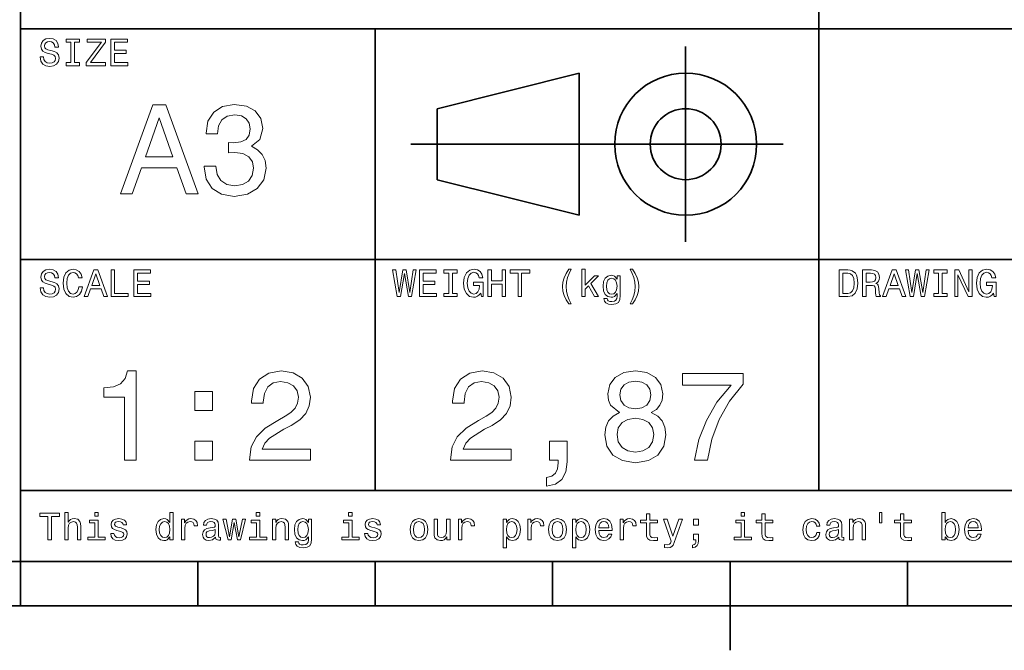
# Model space of a CAD drawing. Extents: x -249 to 1342, y -192 to 297.
# Tile 10 of 59: x 220 to 275, y 5 to 41. Entities that reach past the tile are written whole.
import ezdxf

# ---------------------------------------------------------------- set-up
doc = ezdxf.new("R2010")
doc.units = 0

msp = doc.modelspace()

# ---------------------------------------------------------------- linework, layer by layer
at = {"color": 7, "lineweight": 35}
for p, q in [((220, 10), (220, 70)), ((265, 14), (265, 70)), ((220, 40), (385, 40)), ((240, 14), (240, 40)), ((242, 33.5), (263, 33.5)), ((220, 27), (385, 27)), ((220, 14), (385, 14)), ((10, 10), (410, 10)), ((220, 10), (410, 10)), ((110, 7.5), (310, 7.5))]:
    msp.add_line(p, q, dxfattribs=at)
at = {"color": 7, "lineweight": 35, "ltscale": 0.275}
msp.add_line((257.5, 28), (257.5, 39), dxfattribs=at)
at = {"color": 7, "lineweight": 35, "ltscale": 0.206155}
for p, q in [((243.5, 35.5), (251.5, 37.5)), ((251.5, 29.5), (243.5, 31.5))]:
    msp.add_line(p, q, dxfattribs=at)
at = {"color": 7, "lineweight": 35, "ltscale": 0.2}
msp.add_line((251.5, 37.5), (251.5, 29.5), dxfattribs=at)
at = {"color": 7, "lineweight": 35, "ltscale": 0.1}
msp.add_line((243.5, 31.5), (243.5, 35.5), dxfattribs=at)
at = {"color": 7, "lineweight": 35, "ltscale": 0.0625}
for p, q in [((220, 10), (220, 7.5)), ((230, 10), (230, 7.5)), ((240, 10), (240, 7.5)), ((250, 10), (250, 7.5)), ((270, 10), (270, 7.5))]:
    msp.add_line(p, q, dxfattribs=at)
at = {"color": 7, "lineweight": 35, "ltscale": 0.125}
msp.add_line((260, 10), (260, 5), dxfattribs=at)
at = {"color": 7, "lineweight": 13}
for points in [[(221.309082, 38.413544), (221.112396, 38.413544), (221.155624, 38.184437), (221.263687, 38.01585), (221.430115, 37.914265), (221.654892, 37.877522), (221.877518, 37.912102), (222.043945, 38.007202), (222.149857, 38.156338), (222.188766, 38.353024), (222.156342, 38.530258), (222.065567, 38.64481), (221.918594, 38.720459), (221.721909, 38.776657), (221.553314, 38.817722), (221.443085, 38.865273), (221.380402, 38.934437), (221.360947, 39.042507), (221.380402, 39.139767), (221.4366, 39.213257), (221.523056, 39.262966), (221.641937, 39.280258), (221.76297, 39.258644), (221.858063, 39.200287), (221.920746, 39.103024), (221.951004, 38.97118), (222.14769, 38.97118), (222.14769, 38.975502), (222.113113, 39.178673), (222.01152, 39.329971), (221.851578, 39.425072), (221.635452, 39.457493), (221.440918, 39.425072), (221.289627, 39.334293), (221.192368, 39.193802), (221.157776, 39.012245), (221.185883, 38.850143), (221.268005, 38.739914), (221.39769, 38.666424), (221.574921, 38.610229), (221.75, 38.560516), (221.881851, 38.512966), (221.961823, 38.443802), (221.989914, 38.331409), (221.963974, 38.216858), (221.896973, 38.130402), (221.795395, 38.076366), (221.663544, 38.059078), (221.516571, 38.082851), (221.404175, 38.152016), (221.332855, 38.264408)], [(222.85231, 38.100143), (222.575653, 38.100143), (222.575653, 37.918587), (223.327805, 37.918587), (223.327805, 38.100143), (223.051147, 38.100143), (223.051147, 39.23703), (223.327805, 39.23703), (223.327805, 39.418587), (222.575653, 39.418587), (222.575653, 39.23703), (222.85231, 39.23703)], [(223.714691, 37.918587), (224.791061, 37.918587), (224.791061, 38.100143), (223.952454, 38.100143), (224.791061, 39.247837), (224.791061, 39.418587), (223.773056, 39.418587), (223.773056, 39.23703), (224.566284, 39.23703), (223.714691, 38.091496)], [(225.100143, 37.918587), (226.051147, 37.918587), (226.051147, 38.100143), (225.298996, 38.100143), (225.298996, 38.608067), (225.969025, 38.608067), (225.969025, 38.787464), (225.298996, 38.787464), (225.298996, 39.23703), (226.033859, 39.23703), (226.033859, 39.418587), (225.100143, 39.418587)], [(225.64122, 30.700289), (226.304031, 30.700289), (226.829971, 32.170029), (228.825653, 32.170029), (229.351593, 30.700289), (230.028824, 30.700289), (228.198853, 35.707493), (227.463974, 35.707493)], [(230.353027, 32.270893), (230.353027, 32.220463), (230.468307, 31.528818), (230.806915, 31.010088), (231.340057, 30.678675), (232.046112, 30.556196), (232.795395, 30.678675), (233.357346, 30.995678), (233.717575, 31.5), (233.84726, 32.148415), (233.789627, 32.573486), (233.631134, 32.919308), (233.371765, 33.185879), (233.02594, 33.380405), (233.494232, 33.769455), (233.659943, 34.38905), (233.55188, 34.951008), (233.242081, 35.37608), (232.737762, 35.642651), (232.046112, 35.736313), (231.39769, 35.621037), (230.900574, 35.304035), (230.57637, 34.799713), (230.468307, 34.129684), (230.468307, 34.07925), (231.109512, 34.07925), (231.167145, 34.540348), (231.354462, 34.871758), (231.657059, 35.073486), (232.082138, 35.145535), (232.456772, 35.087898), (232.730545, 34.9366), (232.896255, 34.691643), (232.96109, 34.360229), (232.896255, 34.007206), (232.723343, 33.769455), (232.420746, 33.625362), (232.010086, 33.582134), (231.729111, 33.589336), (231.729111, 33.020172), (232.082138, 33.034584), (232.536026, 32.969742), (232.874649, 32.796829), (233.07637, 32.51585), (233.148422, 32.148415), (233.069168, 31.730549), (232.860229, 31.42075), (232.528824, 31.226225), (232.08934, 31.161385), (231.635452, 31.233431), (231.304031, 31.449568), (231.095108, 31.795389), (231.015854, 32.270893)], [(227.060516, 32.782421), (227.831421, 34.987034), (228.60231, 32.782421)], [(221.309082, 25.413544), (221.112396, 25.413544), (221.155624, 25.184437), (221.263687, 25.015848), (221.430115, 24.914265), (221.654892, 24.87752), (221.877518, 24.912102), (222.043945, 25.007204), (222.149857, 25.15634), (222.188766, 25.353025), (222.156342, 25.530258), (222.065567, 25.644812), (221.918594, 25.720461), (221.721909, 25.776655), (221.553314, 25.817722), (221.443085, 25.865273), (221.380402, 25.934437), (221.360947, 26.042505), (221.380402, 26.139769), (221.4366, 26.213255), (221.523056, 26.262968), (221.641937, 26.280258), (221.76297, 26.258644), (221.858063, 26.200287), (221.920746, 26.103025), (221.951004, 25.97118), (222.14769, 25.97118), (222.14769, 25.975504), (222.113113, 26.178673), (222.01152, 26.329969), (221.851578, 26.425072), (221.635452, 26.457491), (221.440918, 26.425072), (221.289627, 26.334293), (221.192368, 26.193804), (221.157776, 26.012247), (221.185883, 25.850143), (221.268005, 25.739912), (221.39769, 25.666426), (221.574921, 25.610229), (221.75, 25.560518), (221.881851, 25.512968), (221.961823, 25.443804), (221.989914, 25.331411), (221.963974, 25.216858), (221.896973, 25.130402), (221.795395, 25.076368), (221.663544, 25.059076), (221.516571, 25.082851), (221.404175, 25.152016), (221.332855, 25.264408)], [(223.30188, 25.476223), (223.258652, 25.294668), (223.187317, 25.164984), (223.087891, 25.085012), (222.971176, 25.059076), (222.830688, 25.097982), (222.720459, 25.214697), (222.646973, 25.404898), (222.623199, 25.668587), (222.646973, 25.930115), (222.718292, 26.122477), (222.828537, 26.239193), (222.971176, 26.280258), (223.074921, 26.258644), (223.163544, 26.198126), (223.232712, 26.100864), (223.280258, 25.966858), (223.485596, 25.966858), (223.420746, 26.17219), (223.308365, 26.327808), (223.154892, 26.425072), (222.971176, 26.459654), (222.742081, 26.405619), (222.567001, 26.254322), (222.454605, 26.005762), (222.41571, 25.668587), (222.454605, 25.331411), (222.567001, 25.082851), (222.742081, 24.929394), (222.971176, 24.87752), (223.172195, 24.918587), (223.33429, 25.03314), (223.448853, 25.22118), (223.509369, 25.476223)], [(223.595825, 24.918587), (223.794662, 24.918587), (223.952454, 25.359509), (224.551147, 25.359509), (224.708939, 24.918587), (224.912109, 24.918587), (224.363113, 26.420748), (224.142654, 26.420748)], [(224.021606, 25.543226), (224.252884, 26.204609), (224.484146, 25.543226)], [(225.11528, 24.918587), (226.079254, 24.918587), (226.079254, 25.100143), (225.314117, 25.100143), (225.314117, 26.418587), (225.11528, 26.418587)], [(226.401291, 24.918587), (227.35231, 24.918587), (227.35231, 25.100143), (226.600143, 25.100143), (226.600143, 25.608068), (227.270172, 25.608068), (227.270172, 25.787462), (226.600143, 25.787462), (226.600143, 26.23703), (227.335022, 26.23703), (227.335022, 26.418587), (226.401291, 26.418587)], [(241.242081, 24.918587), (241.432281, 24.918587), (241.648422, 26.21974), (241.871033, 24.918587), (242.052597, 24.918587), (242.316284, 26.420748), (242.143372, 26.420748), (241.957489, 25.14337), (241.743515, 26.420748), (241.555481, 26.420748), (241.345825, 25.14337), (241.159943, 26.420748), (240.982712, 26.420748)], [(242.497833, 24.918587), (243.448853, 24.918587), (243.448853, 25.100143), (242.696686, 25.100143), (242.696686, 25.608068), (243.366714, 25.608068), (243.366714, 25.787462), (242.696686, 25.787462), (242.696686, 26.23703), (243.431549, 26.23703), (243.431549, 26.418587), (242.497833, 26.418587)], [(244.153458, 25.100143), (243.876801, 25.100143), (243.876801, 24.918587), (244.628967, 24.918587), (244.628967, 25.100143), (244.35231, 25.100143), (244.35231, 26.23703), (244.628967, 26.23703), (244.628967, 26.418587), (243.876801, 26.418587), (243.876801, 26.23703), (244.153458, 26.23703)], [(245.94957, 25.119595), (245.986313, 24.918587), (246.094376, 24.918587), (246.094376, 25.729105), (245.547546, 25.729105), (245.547546, 25.545387), (245.88472, 25.545387), (245.88472, 25.532419), (245.858795, 25.333572), (245.789627, 25.186598), (245.683716, 25.093658), (245.55188, 25.0634), (245.404907, 25.102304), (245.290344, 25.219019), (245.216858, 25.411383), (245.190918, 25.675072), (245.214691, 25.936598), (245.288177, 26.128962), (245.404907, 26.245676), (245.562683, 26.286743), (245.670746, 26.265129), (245.759369, 26.204609), (245.824203, 26.103025), (245.860947, 25.966858), (246.074921, 25.966858), (246.018738, 26.174351), (245.912827, 26.329969), (245.763687, 26.425072), (245.575653, 26.459654), (245.329254, 26.405619), (245.143372, 26.247837), (245.02449, 25.999279), (244.983429, 25.668587), (245.02449, 25.335733), (245.143372, 25.087175), (245.318451, 24.929394), (245.53891, 24.87752), (245.662109, 24.894812), (245.772339, 24.93804), (245.867432, 25.013687)], [(246.353745, 24.918587), (246.554749, 24.918587), (246.554749, 25.623198), (247.155624, 25.623198), (247.155624, 24.918587), (247.354462, 24.918587), (247.354462, 26.418587), (247.155624, 26.418587), (247.155624, 25.806915), (246.554749, 25.806915), (246.554749, 26.418587), (246.353745, 26.418587)], [(248.056915, 24.918587), (248.255768, 24.918587), (248.255768, 26.23703), (248.709656, 26.23703), (248.709656, 26.418587), (247.600861, 26.418587), (247.600861, 26.23703), (248.056915, 26.23703)], [(250.916428, 24.50144), (251.052597, 24.50144), (250.929398, 24.730547), (250.842941, 24.970459), (250.78891, 25.223341), (250.771606, 25.478386), (250.78891, 25.733429), (250.842941, 25.984148), (250.929398, 26.226223), (251.052597, 26.45533), (250.916428, 26.45533), (250.758652, 26.217579), (250.648422, 25.981987), (250.583572, 25.73559), (250.564117, 25.478386), (250.583572, 25.219019), (250.648422, 24.974783), (250.758652, 24.739191)], [(251.638336, 24.918587), (251.828537, 24.918587), (251.828537, 25.327087), (252.027374, 25.519451), (252.368881, 24.918587), (252.582855, 24.918587), (252.157059, 25.651297), (252.593658, 26.07925), (252.353745, 26.07925), (251.828537, 25.556194), (251.828537, 26.470461), (251.638336, 26.470461)], [(253.817001, 24.970459), (253.817001, 26.07925), (253.635452, 26.07925), (253.635452, 25.891209), (253.486313, 26.061958), (253.395538, 26.105186), (253.293945, 26.120316), (253.110229, 26.077087), (252.967575, 25.956051), (252.874634, 25.761526), (252.842224, 25.499998), (252.874634, 25.236311), (252.967575, 25.041786), (253.110229, 24.918587), (253.293945, 24.87752), (253.39769, 24.892651), (253.484146, 24.931555), (253.635452, 25.095819), (253.635452, 24.931555), (253.618164, 24.801872), (253.570602, 24.708933), (253.479828, 24.654898), (253.343658, 24.635445), (253.224792, 24.648415), (253.140488, 24.680834), (253.090775, 24.73703), (253.075653, 24.812679), (252.891937, 24.812679), (252.891937, 24.804033), (252.920029, 24.665705), (253.006485, 24.561958), (253.144806, 24.494955), (253.332855, 24.47118), (253.557632, 24.503601), (253.706772, 24.594379), (253.791061, 24.752161)], [(254.506485, 24.50144), (254.662109, 24.739191), (254.772339, 24.974783), (254.837173, 25.219019), (254.858795, 25.478386), (254.837173, 25.73559), (254.772339, 25.981987), (254.662109, 26.217579), (254.506485, 26.45533), (254.370316, 26.45533), (254.491364, 26.226223), (254.577805, 25.984148), (254.629684, 25.733429), (254.649139, 25.478386), (254.629684, 25.223341), (254.577805, 24.970459), (254.489197, 24.730547), (254.370316, 24.50144)], [(266.648407, 26.418587), (266.149139, 26.418587), (266.149139, 24.918587), (266.648407, 24.918587), (266.884003, 24.966137), (267.059082, 25.11095), (267.167145, 25.34654), (267.206055, 25.668587), (267.171478, 25.997116), (267.128235, 26.126801), (267.067719, 26.230547), (266.892639, 26.371037), (266.778107, 26.405619)], [(266.63327, 26.239193), (266.797546, 26.206772), (266.909943, 26.107347), (266.976959, 25.930115), (266.998566, 25.668587), (266.974792, 25.415705), (266.907776, 25.238472), (266.793213, 25.132565), (266.63327, 25.097982), (266.350159, 25.097982), (266.350159, 26.239193)], [(267.469727, 24.918587), (267.670746, 24.918587), (267.670746, 25.551872), (267.876068, 25.551872), (268.027374, 25.545387), (268.122467, 25.515129), (268.174347, 25.443804), (268.195953, 25.31628), (268.206787, 25.121758), (268.219727, 24.994236), (268.245667, 24.918587), (268.472626, 24.918587), (268.472626, 24.959654), (268.422913, 25.020172), (268.405609, 25.132565), (268.390503, 25.37464), (268.35376, 25.554033), (268.304047, 25.610229), (268.226227, 25.651297), (268.312683, 25.70533), (268.373199, 25.780979), (268.412109, 25.87608), (268.425079, 25.990633), (268.394806, 26.17219), (268.30835, 26.308357), (268.16571, 26.39049), (267.971191, 26.418587), (267.469727, 26.418587)], [(267.914978, 26.234869), (268.046844, 26.221901), (268.139771, 26.180834), (268.19812, 26.105186), (268.21759, 25.986311), (268.195953, 25.86095), (268.137604, 25.785301), (268.038177, 25.746397), (267.902008, 25.73559), (267.670746, 25.73559), (267.670746, 26.234869)], [(268.595825, 24.918587), (268.794678, 24.918587), (268.952454, 25.359509), (269.551147, 25.359509), (269.708923, 24.918587), (269.912109, 24.918587), (269.363098, 26.420748), (269.142639, 26.420748)], [(269.021606, 25.543226), (269.252869, 26.204609), (269.484161, 25.543226)], [(270.145538, 24.918587), (270.335724, 24.918587), (270.55188, 26.21974), (270.774506, 24.918587), (270.956055, 24.918587), (271.219727, 26.420748), (271.046844, 26.420748), (270.860962, 25.14337), (270.646973, 26.420748), (270.458923, 26.420748), (270.249268, 25.14337), (270.063416, 26.420748), (269.886169, 26.420748)], [(271.755768, 25.100143), (271.479095, 25.100143), (271.479095, 24.918587), (272.231262, 24.918587), (272.231262, 25.100143), (271.95462, 25.100143), (271.95462, 26.23703), (272.231262, 26.23703), (272.231262, 26.418587), (271.479095, 26.418587), (271.479095, 26.23703), (271.755768, 26.23703)], [(272.663544, 24.918587), (272.842926, 24.918587), (272.842926, 26.148415), (273.417877, 24.918587), (273.649139, 24.918587), (273.649139, 26.418587), (273.46759, 26.418587), (273.46759, 25.188759), (272.899139, 26.418587), (272.663544, 26.418587)], [(274.853027, 25.119595), (274.889771, 24.918587), (274.997833, 24.918587), (274.997833, 25.729105), (274.451019, 25.729105), (274.451019, 25.545387), (274.788177, 25.545387), (274.788177, 25.532419), (274.762238, 25.333572), (274.693085, 25.186598), (274.587189, 25.093658), (274.455322, 25.0634), (274.30835, 25.102304), (274.193817, 25.219019), (274.120331, 25.411383), (274.094391, 25.675072), (274.118164, 25.936598), (274.19165, 26.128962), (274.30835, 26.245676), (274.466125, 26.286743), (274.574219, 26.265129), (274.662811, 26.204609), (274.727661, 26.103025), (274.764404, 25.966858), (274.978394, 25.966858), (274.92218, 26.174351), (274.816284, 26.329969), (274.667145, 26.425072), (274.479095, 26.459654), (274.232697, 26.405619), (274.046844, 26.247837), (273.927948, 25.999279), (273.886902, 25.668587), (273.927948, 25.335733), (274.046844, 25.087175), (274.221893, 24.929394), (274.442352, 24.87752), (274.565552, 24.894812), (274.675781, 24.93804), (274.770905, 25.013687)], [(253.03891, 25.499998), (253.058365, 25.692362), (253.116714, 25.835012), (253.207489, 25.919308), (253.328537, 25.949566), (253.456055, 25.919308), (253.551147, 25.835012), (253.609512, 25.692362), (253.631119, 25.499998), (253.609512, 25.303312), (253.551147, 25.162823), (253.456055, 25.076368), (253.328537, 25.048269), (253.207489, 25.076368), (253.116714, 25.162823), (253.058365, 25.305475)], [(225.870316, 15.700288), (226.52594, 15.700288), (226.52594, 20.736311), (226.036026, 20.736311), (225.906342, 20.296829), (225.646973, 20.00144), (225.250717, 19.828529), (224.703171, 19.770893), (224.703171, 19.259365), (225.870316, 19.259365)], [(232.916428, 15.700288), (236.353027, 15.700288), (236.353027, 16.319885), (233.636887, 16.319885), (233.788177, 16.658501), (234.047546, 16.939482), (234.84726, 17.451008), (235.272339, 17.667147), (235.747833, 17.976944), (236.086456, 18.337175), (236.280975, 18.762247), (236.353027, 19.244957), (236.230545, 19.850143), (235.891937, 20.325647), (235.373199, 20.628242), (234.703171, 20.736311), (234.01152, 20.613832), (233.485596, 20.275215), (233.146973, 19.734871), (233.031693, 19.021614), (233.031693, 18.92075), (233.687317, 18.92075), (233.687317, 18.978386), (233.752167, 19.4683), (233.946686, 19.828529), (234.256485, 20.059078), (234.667145, 20.138329), (235.085007, 20.066282), (235.394806, 19.886166), (235.596542, 19.605186), (235.668579, 19.252161), (235.618149, 18.92075), (235.481262, 18.639769), (235.250717, 18.394812), (234.933716, 18.178675), (234.508636, 17.948126), (233.802597, 17.50144), (233.305481, 17.025936), (233.010086, 16.449568), (232.916428, 15.721902)], [(244.236313, 15.700288), (247.672913, 15.700288), (247.672913, 16.319885), (244.956772, 16.319885), (245.108078, 16.658501), (245.367447, 16.939482), (246.167145, 17.451008), (246.592224, 17.667147), (247.067734, 17.976944), (247.406342, 18.337175), (247.600876, 18.762247), (247.672913, 19.244957), (247.55043, 19.850143), (247.211823, 20.325647), (246.693085, 20.628242), (246.023056, 20.736311), (245.331421, 20.613832), (244.805481, 20.275215), (244.466858, 19.734871), (244.351593, 19.021614), (244.351593, 18.92075), (245.007202, 18.92075), (245.007202, 18.978386), (245.072052, 19.4683), (245.266571, 19.828529), (245.57637, 20.059078), (245.98703, 20.138329), (246.404907, 20.066282), (246.714706, 19.886166), (246.916428, 19.605186), (246.98848, 19.252161), (246.938049, 18.92075), (246.801163, 18.639769), (246.570602, 18.394812), (246.253601, 18.178675), (245.828537, 17.948126), (245.122482, 17.50144), (244.625366, 17.025936), (244.329971, 16.449568), (244.236313, 15.721902)], [(253.775223, 18.394812), (253.407791, 18.193083), (253.155624, 17.912104), (252.997116, 17.559078), (252.946686, 17.134005), (253.061966, 16.492794), (253.393372, 15.995677), (253.933716, 15.678674), (254.668594, 15.556195), (255.396255, 15.678674), (255.9366, 15.995677), (256.268005, 16.492794), (256.390503, 17.134005), (256.332855, 17.559078), (256.181549, 17.912104), (255.922195, 18.193083), (255.561966, 18.394812), (255.850143, 18.567722), (256.05188, 18.805475), (256.174347, 19.09366), (256.21759, 19.446686), (256.102295, 19.958214), (255.799713, 20.368876), (255.309799, 20.635447), (254.668594, 20.736311), (254.020172, 20.635447), (253.530258, 20.368876), (253.220459, 19.958214), (253.112396, 19.446686), (253.148422, 19.09366), (253.270905, 18.805475)], [(258.004333, 15.700288), (258.731995, 15.700288), (258.969757, 16.88905), (259.387604, 17.998558), (259.978394, 19.028818), (260.749298, 19.994236), (260.749298, 20.592218), (257.319885, 20.592218), (257.319885, 19.9366), (260.057648, 19.9366), (259.265137, 18.963976), (258.667145, 17.948126), (258.249298, 16.867435)], [(253.796829, 19.38905), (253.854477, 19.706051), (254.027374, 19.951008), (254.301163, 20.102304), (254.668594, 20.159943), (255.028824, 20.102304), (255.302597, 19.951008), (255.47551, 19.706051), (255.540344, 19.38905), (255.47551, 19.06484), (255.302597, 18.812679), (255.028824, 18.646973), (254.668594, 18.596542), (254.301163, 18.654179), (254.027374, 18.812679), (253.854477, 19.06484)], [(229.840057, 18.495676), (230.83429, 18.495676), (230.83429, 19.569164), (229.840057, 19.569164)], [(253.638336, 17.148415), (253.703171, 17.530258), (253.912109, 17.818443), (254.236313, 18.005764), (254.668594, 18.070604), (255.093658, 18.005764), (255.417877, 17.818443), (255.626801, 17.530258), (255.698853, 17.148415), (255.626801, 16.737751), (255.417877, 16.427954), (255.093658, 16.226225), (254.668594, 16.161383), (254.236313, 16.226225), (253.912109, 16.427954), (253.703171, 16.737751)], [(229.840057, 15.700288), (230.83429, 15.700288), (230.83429, 16.773775), (229.840057, 16.773775)], [(249.834305, 15.700288), (250.317001, 15.700288), (250.317001, 15.5634), (250.280991, 15.217579), (250.16571, 14.972622), (249.963989, 14.81412), (249.661392, 14.73487), (249.661392, 14.244956), (250.158508, 14.36023), (250.52594, 14.626801), (250.749283, 15.051873), (250.828537, 15.621037), (250.828537, 16.780979), (249.834305, 16.780979)], [(222.504318, 11.214337), (222.694519, 11.214337), (222.694519, 11.884366), (222.713974, 12.037825), (222.776657, 12.150216), (222.873917, 12.21938), (223.003601, 12.245317), (223.107346, 12.223703), (223.172195, 12.165346), (223.204605, 12.068084), (223.215424, 11.938401), (223.215424, 11.214337), (223.405624, 11.214337), (223.405624, 11.977305), (223.396973, 12.130764), (223.358063, 12.258286), (223.230545, 12.375), (223.031708, 12.416066), (222.92363, 12.400937), (222.830688, 12.359871), (222.752884, 12.295029), (222.694519, 12.206412), (222.694519, 12.766211), (222.504318, 12.766211)], [(224.393372, 12.766211), (224.192368, 12.766211), (224.192368, 12.550073), (224.393372, 12.550073)], [(228.422195, 11.393732), (228.422195, 11.214337), (228.612396, 11.214337), (228.612396, 12.766211), (228.424347, 12.766211), (228.424347, 12.197767), (228.279541, 12.362032), (228.190918, 12.400937), (228.08934, 12.416066), (227.905624, 12.372839), (227.76297, 12.251801), (227.670029, 12.057277), (227.637604, 11.79575), (227.670029, 11.534222), (227.76297, 11.337536), (227.905624, 11.214337), (228.08934, 11.173271), (228.190918, 11.188401), (228.281708, 11.227305)], [(233.501434, 12.766211), (233.30043, 12.766211), (233.30043, 12.550073), (233.501434, 12.550073)], [(238.706055, 12.766211), (238.505051, 12.766211), (238.505051, 12.550073), (238.706055, 12.550073)], [(260.825653, 12.766211), (260.624634, 12.766211), (260.624634, 12.550073), (260.825653, 12.550073)], [(268.420746, 12.768372), (268.420746, 12.180475), (268.565552, 12.180475), (268.565552, 12.768372)], [(272.127502, 11.393732), (272.268005, 11.227305), (272.460358, 11.173271), (272.641907, 11.214337), (272.786743, 11.337536), (272.877502, 11.534222), (272.912079, 11.79575), (272.877502, 12.057277), (272.784576, 12.251801), (272.641907, 12.372839), (272.460358, 12.416066), (272.270142, 12.359871), (272.192352, 12.290707), (272.127502, 12.197767), (272.127502, 12.766211), (271.937317, 12.766211), (271.937317, 11.214337), (272.127502, 11.214337)], [(221.551147, 11.214337), (221.75, 11.214337), (221.75, 12.532782), (222.203888, 12.532782), (222.203888, 12.714337), (221.095108, 12.714337), (221.095108, 12.532782), (221.551147, 12.532782)], [(224.386887, 11.37428), (224.386887, 12.336096), (223.898422, 12.336096), (223.898422, 12.173991), (224.196686, 12.173991), (224.196686, 11.37428), (223.807632, 11.37428), (223.807632, 11.214337), (224.780258, 11.214337), (224.780258, 11.37428)], [(225.675079, 11.89085), (225.491348, 11.934078), (225.355194, 11.983789), (225.309799, 12.085375), (225.322769, 12.1567), (225.368149, 12.208573), (225.44165, 12.240994), (225.547546, 12.253963), (225.649139, 12.240994), (225.729111, 12.202089), (225.780975, 12.143732), (225.802597, 12.065923), (225.98848, 12.065923), (225.98848, 12.070245), (225.956055, 12.210735), (225.867432, 12.320966), (225.729111, 12.39013), (225.547546, 12.416066), (225.363831, 12.39013), (225.229828, 12.318804), (225.145538, 12.212896), (225.119598, 12.078891), (225.139053, 11.949207), (225.19957, 11.85843), (225.298996, 11.793588), (225.443802, 11.748199), (225.655624, 11.696326), (225.785309, 11.642291), (225.819885, 11.599064), (225.832855, 11.534222), (225.8134, 11.454251), (225.761536, 11.393732), (225.677231, 11.354827), (225.564835, 11.341859), (225.445969, 11.354827), (225.359512, 11.400216), (225.301147, 11.473703), (225.277374, 11.575289), (225.093658, 11.575289), (225.123917, 11.402378), (225.21254, 11.277018), (225.353027, 11.201369), (225.547546, 11.173271), (225.750717, 11.201369), (225.899857, 11.277018), (225.990631, 11.398055), (226.023056, 11.555836), (225.999283, 11.692003), (225.932281, 11.784943), (225.822052, 11.845461)], [(228.121765, 12.245317), (228.247116, 12.215057), (228.342224, 12.130764), (228.398422, 11.990274), (228.420029, 11.79575), (228.398422, 11.599064), (228.342224, 11.458573), (228.247116, 11.372118), (228.121765, 11.34402), (228.002884, 11.372118), (227.912109, 11.458573), (227.851593, 11.601225), (227.832138, 11.79575), (227.851593, 11.988112), (227.912109, 12.128603), (228.002884, 12.215057)], [(229.081406, 11.214337), (229.271606, 11.214337), (229.271606, 11.877882), (229.291061, 12.037825), (229.349426, 12.152378), (229.444519, 12.221542), (229.572052, 12.245317), (229.667145, 12.230187), (229.73848, 12.18696), (229.781708, 12.113473), (229.796829, 12.01405), (229.989197, 12.01405), (229.963257, 12.189121), (229.891937, 12.314482), (229.773056, 12.39013), (229.610947, 12.416066), (229.500717, 12.398775), (229.405624, 12.355548), (229.32132, 12.282061), (229.254318, 12.182637), (229.254318, 12.375), (229.081406, 12.375)], [(231.000717, 11.365634), (231.000717, 11.35915), (231.011536, 11.285663), (231.043945, 11.233789), (231.180115, 11.192723), (231.286026, 11.210014), (231.286026, 11.356989), (231.240631, 11.350505), (231.180115, 11.378602), (231.169312, 11.465057), (231.169312, 12.065923), (231.143372, 12.21938), (231.067719, 12.32745), (230.935883, 12.392291), (230.75, 12.416066), (230.568451, 12.39013), (230.434433, 12.316643), (230.350143, 12.202089), (230.322052, 12.050793), (230.322052, 12.037825), (230.492798, 12.037825), (230.507919, 12.128603), (230.555481, 12.193444), (230.633286, 12.232349), (230.743515, 12.247478), (230.849426, 12.236671), (230.925079, 12.204251), (230.970459, 12.148055), (230.985596, 12.070245), (230.976944, 11.979467), (230.942368, 11.934078), (230.855911, 11.912464), (230.693802, 11.895173), (230.507919, 11.856268), (230.376083, 11.787104), (230.298279, 11.679035), (230.27449, 11.519093), (230.296112, 11.376441), (230.363113, 11.270534), (230.471176, 11.20353), (230.620316, 11.179755), (230.82132, 11.225144)], [(231.886887, 11.214337), (232.059799, 12.199928), (232.232712, 11.214337), (232.414261, 11.214337), (232.69957, 12.375), (232.515854, 12.375), (232.323486, 11.389409), (232.15274, 12.375), (231.964691, 12.375), (231.793945, 11.389409), (231.601593, 12.375), (231.420029, 12.375), (231.705338, 11.214337)], [(233.494965, 11.37428), (233.494965, 12.336096), (233.006485, 12.336096), (233.006485, 12.173991), (233.304749, 12.173991), (233.304749, 11.37428), (232.91571, 11.37428), (232.91571, 11.214337), (233.888336, 11.214337), (233.888336, 11.37428)], [(234.214691, 11.214337), (234.404907, 11.214337), (234.404907, 11.884366), (234.424347, 12.037825), (234.48703, 12.150216), (234.58429, 12.21938), (234.713974, 12.245317), (234.817719, 12.223703), (234.882568, 12.165346), (234.914993, 12.068084), (234.925797, 11.938401), (234.925797, 11.214337), (235.115997, 11.214337), (235.115997, 11.977305), (235.107346, 12.130764), (235.068451, 12.258286), (234.940918, 12.375), (234.742081, 12.416066), (234.631851, 12.400937), (234.53891, 12.359871), (234.458939, 12.290707), (234.396255, 12.197767), (234.396255, 12.375), (234.214691, 12.375)], [(236.419312, 11.266211), (236.419312, 12.375), (236.237747, 12.375), (236.237747, 12.18696), (236.088623, 12.357709), (235.997833, 12.400937), (235.896255, 12.416066), (235.71254, 12.372839), (235.569885, 12.251801), (235.476944, 12.057277), (235.444519, 11.79575), (235.476944, 11.532061), (235.569885, 11.337536), (235.71254, 11.214337), (235.896255, 11.173271), (236, 11.188401), (236.086456, 11.227305), (236.237747, 11.391571), (236.237747, 11.227305), (236.220459, 11.097623), (236.172913, 11.004683), (236.082138, 10.950648), (235.945969, 10.931196), (235.827087, 10.944164), (235.742798, 10.976585), (235.693085, 11.032782), (235.677948, 11.10843), (235.494232, 11.10843), (235.494232, 11.099784), (235.522339, 10.961455), (235.608795, 10.857709), (235.747116, 10.790707), (235.935165, 10.766931), (236.159943, 10.799352), (236.309082, 10.89013), (236.393372, 11.047911)], [(235.641205, 11.79575), (235.66066, 11.988112), (235.719025, 12.130764), (235.809799, 12.215057), (235.930832, 12.245317), (236.058365, 12.215057), (236.153458, 12.130764), (236.211823, 11.988112), (236.233429, 11.79575), (236.211823, 11.599064), (236.153458, 11.458573), (236.058365, 11.372118), (235.930832, 11.34402), (235.809799, 11.372118), (235.719025, 11.458573), (235.66066, 11.601225)], [(238.69957, 11.37428), (238.69957, 12.336096), (238.21109, 12.336096), (238.21109, 12.173991), (238.509369, 12.173991), (238.509369, 11.37428), (238.120316, 11.37428), (238.120316, 11.214337), (239.092941, 11.214337), (239.092941, 11.37428)], [(239.987762, 11.89085), (239.804031, 11.934078), (239.667877, 11.983789), (239.622482, 12.085375), (239.635452, 12.1567), (239.680832, 12.208573), (239.754333, 12.240994), (239.860229, 12.253963), (239.961823, 12.240994), (240.041794, 12.202089), (240.093658, 12.143732), (240.11528, 12.065923), (240.301147, 12.065923), (240.301147, 12.070245), (240.268738, 12.210735), (240.180115, 12.320966), (240.041794, 12.39013), (239.860229, 12.416066), (239.676514, 12.39013), (239.542511, 12.318804), (239.458221, 12.212896), (239.432281, 12.078891), (239.451736, 11.949207), (239.512253, 11.85843), (239.611679, 11.793588), (239.756485, 11.748199), (239.968307, 11.696326), (240.097992, 11.642291), (240.132568, 11.599064), (240.145538, 11.534222), (240.126083, 11.454251), (240.074203, 11.393732), (239.989914, 11.354827), (239.877518, 11.341859), (239.758652, 11.354827), (239.672195, 11.400216), (239.613831, 11.473703), (239.590057, 11.575289), (239.406342, 11.575289), (239.4366, 11.402378), (239.525223, 11.277018), (239.66571, 11.201369), (239.860229, 11.173271), (240.0634, 11.201369), (240.21254, 11.277018), (240.303314, 11.398055), (240.335739, 11.555836), (240.311966, 11.692003), (240.244965, 11.784943), (240.134735, 11.845461)], [(241.965424, 11.793588), (242, 11.5299), (242.099426, 11.335375), (242.257202, 11.214337), (242.469025, 11.173271), (242.67868, 11.214337), (242.836456, 11.333214), (242.935883, 11.527738), (242.972626, 11.793588), (242.935883, 12.057277), (242.836456, 12.253963), (242.67868, 12.372839), (242.469025, 12.416066), (242.257202, 12.372839), (242.099426, 12.251801), (242, 12.057277)], [(242.159943, 11.79575), (242.179398, 11.990274), (242.239914, 12.130764), (242.337173, 12.217219), (242.469025, 12.247478), (242.598709, 12.217219), (242.695969, 12.132925), (242.756485, 11.990274), (242.778107, 11.79575), (242.756485, 11.599064), (242.695969, 11.456412), (242.598709, 11.369957), (242.469025, 11.341859), (242.337173, 11.369957), (242.239914, 11.456412), (242.179398, 11.599064)], [(244.21759, 12.375), (244.027374, 12.375), (244.027374, 11.704971), (244.005768, 11.549352), (243.943085, 11.43696), (243.845825, 11.367796), (243.718307, 11.346182), (243.616714, 11.363473), (243.55188, 11.415346), (243.515137, 11.503963), (243.506485, 11.629323), (243.506485, 12.375), (243.316284, 12.375), (243.316284, 11.612032), (243.322769, 11.458573), (243.363831, 11.331052), (243.489197, 11.214337), (243.690201, 11.173271), (243.798279, 11.188401), (243.89122, 11.227305), (243.971191, 11.294309), (244.036026, 11.391571), (244.036026, 11.214337), (244.21759, 11.214337)], [(244.695251, 11.214337), (244.885452, 11.214337), (244.885452, 11.877882), (244.904907, 12.037825), (244.963257, 12.152378), (245.058365, 12.221542), (245.185883, 12.245317), (245.280991, 12.230187), (245.35231, 12.18696), (245.395538, 12.113473), (245.410675, 12.01405), (245.603027, 12.01405), (245.577087, 12.189121), (245.505768, 12.314482), (245.386887, 12.39013), (245.224792, 12.416066), (245.114563, 12.398775), (245.019455, 12.355548), (244.935165, 12.282061), (244.868164, 12.182637), (244.868164, 12.375), (244.695251, 12.375)], [(247.405624, 12.195605), (247.405624, 12.375), (247.215424, 12.375), (247.215424, 10.76477), (247.405624, 10.76477), (247.405624, 11.391571), (247.472626, 11.289986), (247.548279, 11.222982), (247.73848, 11.173271), (247.920029, 11.214337), (248.062683, 11.337536), (248.155624, 11.532061), (248.190201, 11.79575), (248.155624, 12.057277), (248.062683, 12.251801), (247.920029, 12.372839), (247.73848, 12.416066), (247.634735, 12.403098), (247.546112, 12.362032), (247.470459, 12.292868)], [(247.706055, 11.34402), (247.578537, 11.372118), (247.485596, 11.458573), (247.427246, 11.599064), (247.407791, 11.79575), (247.427246, 11.990274), (247.485596, 12.130764), (247.578537, 12.215057), (247.706055, 12.245317), (247.822769, 12.215057), (247.91571, 12.128603), (247.97406, 11.988112), (247.995682, 11.79575), (247.97406, 11.601225), (247.91571, 11.458573), (247.822769, 11.372118)], [(248.598709, 11.214337), (248.78891, 11.214337), (248.78891, 11.877882), (248.808365, 12.037825), (248.866714, 12.152378), (248.961823, 12.221542), (249.08934, 12.245317), (249.184448, 12.230187), (249.255768, 12.18696), (249.298996, 12.113473), (249.314133, 12.01405), (249.506485, 12.01405), (249.48056, 12.189121), (249.409225, 12.314482), (249.290344, 12.39013), (249.12825, 12.416066), (249.018021, 12.398775), (248.922913, 12.355548), (248.838623, 12.282061), (248.771622, 12.182637), (248.771622, 12.375), (248.598709, 12.375)], [(249.772339, 11.793588), (249.806915, 11.5299), (249.906342, 11.335375), (250.064133, 11.214337), (250.27594, 11.173271), (250.485596, 11.214337), (250.643372, 11.333214), (250.742798, 11.527738), (250.779541, 11.793588), (250.742798, 12.057277), (250.643372, 12.253963), (250.485596, 12.372839), (250.27594, 12.416066), (250.064133, 12.372839), (249.906342, 12.251801), (249.806915, 12.057277)], [(249.966858, 11.79575), (249.986313, 11.990274), (250.046844, 12.130764), (250.144104, 12.217219), (250.27594, 12.247478), (250.405624, 12.217219), (250.502884, 12.132925), (250.5634, 11.990274), (250.585022, 11.79575), (250.5634, 11.599064), (250.502884, 11.456412), (250.405624, 11.369957), (250.27594, 11.341859), (250.144104, 11.369957), (250.046844, 11.456412), (249.986313, 11.599064)], [(251.309082, 12.195605), (251.309082, 12.375), (251.118881, 12.375), (251.118881, 10.76477), (251.309082, 10.76477), (251.309082, 11.391571), (251.376083, 11.289986), (251.451736, 11.222982), (251.641937, 11.173271), (251.823486, 11.214337), (251.966141, 11.337536), (252.059082, 11.532061), (252.093658, 11.79575), (252.059082, 12.057277), (251.966141, 12.251801), (251.823486, 12.372839), (251.641937, 12.416066), (251.538193, 12.403098), (251.44957, 12.362032), (251.373932, 12.292868)], [(251.609512, 11.34402), (251.481995, 11.372118), (251.389053, 11.458573), (251.330704, 11.599064), (251.311249, 11.79575), (251.330704, 11.990274), (251.389053, 12.130764), (251.481995, 12.215057), (251.609512, 12.245317), (251.726227, 12.215057), (251.819168, 12.128603), (251.877533, 11.988112), (251.899139, 11.79575), (251.877533, 11.601225), (251.819168, 11.458573), (251.726227, 11.372118)], [(252.597275, 11.739553), (253.358078, 11.739553), (253.360229, 11.82817), (253.325653, 12.076729), (253.23056, 12.262609), (253.079254, 12.375), (252.87825, 12.416066), (252.681564, 12.372839), (252.530273, 12.251801), (252.432999, 12.055116), (252.398422, 11.79575), (252.430847, 11.5299), (252.528107, 11.335375), (252.677246, 11.214337), (252.871765, 11.173271), (253.040344, 11.201369), (253.17868, 11.274856), (253.280273, 11.391571), (253.338623, 11.547191), (253.150574, 11.547191), (253.111679, 11.460735), (253.055481, 11.395893), (252.895538, 11.34402), (252.772339, 11.367796), (252.679398, 11.443444), (252.618881, 11.566643), (252.597275, 11.733069)], [(252.597275, 11.899496), (252.621048, 12.048632), (252.679398, 12.158862), (252.768021, 12.225864), (252.884735, 12.24964), (252.999283, 12.225864), (253.087906, 12.158862), (253.141937, 12.048632), (253.161392, 11.899496)], [(253.803314, 11.214337), (253.99353, 11.214337), (253.99353, 11.877882), (254.01297, 12.037825), (254.071335, 12.152378), (254.166428, 12.221542), (254.293945, 12.245317), (254.389053, 12.230187), (254.460388, 12.18696), (254.503601, 12.113473), (254.518738, 12.01405), (254.711105, 12.01405), (254.685165, 12.189121), (254.613831, 12.314482), (254.494965, 12.39013), (254.332855, 12.416066), (254.222626, 12.398775), (254.127533, 12.355548), (254.043228, 12.282061), (253.976227, 12.182637), (253.976227, 12.375), (253.803314, 12.375)], [(255.288193, 12.173991), (255.288193, 11.59258), (255.301147, 11.404539), (255.361679, 11.274856), (255.482712, 11.199207), (255.688049, 11.173271), (255.912827, 11.184078), (255.912827, 11.348343), (255.748566, 11.335375), (255.599426, 11.352666), (255.519455, 11.4067), (255.484879, 11.497478), (255.478394, 11.625), (255.478394, 12.173991), (255.912827, 12.173991), (255.912827, 12.336096), (255.478394, 12.336096), (255.478394, 12.675432), (255.288193, 12.675432), (255.288193, 12.336096), (254.959656, 12.336096), (254.959656, 12.173991)], [(257.114563, 12.375), (256.781708, 11.419669), (256.455322, 12.375), (256.247833, 12.375), (256.688751, 11.149496), (256.649841, 11.041427), (256.589355, 10.967939), (256.487762, 10.944164), (256.312683, 10.965778), (256.312683, 10.782061), (256.496399, 10.76477), (256.628235, 10.782061), (256.721191, 10.836095), (256.788177, 10.929035), (256.846558, 11.065202), (257.317719, 12.375)], [(257.933716, 12.052954), (258.231995, 12.052954), (258.231995, 12.375), (257.933716, 12.375)], [(260.819153, 11.37428), (260.819153, 12.336096), (260.330688, 12.336096), (260.330688, 12.173991), (260.628967, 12.173991), (260.628967, 11.37428), (260.239899, 11.37428), (260.239899, 11.214337), (261.212524, 11.214337), (261.212524, 11.37428)], [(261.793945, 12.173991), (261.793945, 11.59258), (261.806915, 11.404539), (261.867432, 11.274856), (261.988464, 11.199207), (262.193787, 11.173271), (262.418579, 11.184078), (262.418579, 11.348343), (262.254333, 11.335375), (262.105194, 11.352666), (262.025208, 11.4067), (261.990631, 11.497478), (261.984131, 11.625), (261.984131, 12.173991), (262.418579, 12.173991), (262.418579, 12.336096), (261.984131, 12.336096), (261.984131, 12.675432), (261.793945, 12.675432), (261.793945, 12.336096), (261.465424, 12.336096), (261.465424, 12.173991)], [(264.880402, 11.990274), (265.06842, 11.990274), (265.029541, 12.163185), (264.936584, 12.299352), (264.791779, 12.383646), (264.603729, 12.416066), (264.39624, 12.372839), (264.238464, 12.251801), (264.139038, 12.055116), (264.104462, 11.791427), (264.136871, 11.5299), (264.234131, 11.335375), (264.387604, 11.214337), (264.59726, 11.173271), (264.783142, 11.205692), (264.927948, 11.29647), (265.027374, 11.439121), (265.070587, 11.629323), (264.889038, 11.629323), (264.856628, 11.508286), (264.796112, 11.417507), (264.709656, 11.361311), (264.603729, 11.34402), (264.471893, 11.372118), (264.376801, 11.458573), (264.31842, 11.599064), (264.298981, 11.797911), (264.31842, 11.992435), (264.378967, 12.132925), (264.476227, 12.21938), (264.603729, 12.24964), (264.716125, 12.230187), (264.800415, 12.180475), (264.856628, 12.098343)], [(266.131836, 11.365634), (266.131836, 11.35915), (266.142639, 11.285663), (266.175049, 11.233789), (266.311218, 11.192723), (266.417145, 11.210014), (266.417145, 11.356989), (266.371765, 11.350505), (266.311218, 11.378602), (266.300415, 11.465057), (266.300415, 12.065923), (266.274475, 12.21938), (266.198853, 12.32745), (266.066986, 12.392291), (265.881104, 12.416066), (265.699554, 12.39013), (265.565552, 12.316643), (265.481262, 12.202089), (265.453156, 12.050793), (265.453156, 12.037825), (265.623901, 12.037825), (265.639038, 12.128603), (265.686584, 12.193444), (265.764404, 12.232349), (265.874634, 12.247478), (265.98053, 12.236671), (266.056183, 12.204251), (266.101563, 12.148055), (266.116699, 12.070245), (266.108063, 11.979467), (266.073486, 11.934078), (265.98703, 11.912464), (265.824921, 11.895173), (265.639038, 11.856268), (265.507202, 11.787104), (265.429382, 11.679035), (265.405609, 11.519093), (265.427216, 11.376441), (265.494232, 11.270534), (265.602295, 11.20353), (265.751434, 11.179755), (265.952454, 11.225144)], [(266.7435, 11.214337), (266.933716, 11.214337), (266.933716, 11.884366), (266.953156, 12.037825), (267.015839, 12.150216), (267.113098, 12.21938), (267.242798, 12.245317), (267.346527, 12.223703), (267.411377, 12.165346), (267.443787, 12.068084), (267.45459, 11.938401), (267.45459, 11.214337), (267.644806, 11.214337), (267.644806, 11.977305), (267.636169, 12.130764), (267.59726, 12.258286), (267.469727, 12.375), (267.270874, 12.416066), (267.160645, 12.400937), (267.067719, 12.359871), (266.987732, 12.290707), (266.925049, 12.197767), (266.925049, 12.375), (266.7435, 12.375)], [(269.600861, 12.173991), (269.600861, 11.59258), (269.613831, 11.404539), (269.674347, 11.274856), (269.79538, 11.199207), (270.000702, 11.173271), (270.225494, 11.184078), (270.225494, 11.348343), (270.061218, 11.335375), (269.912079, 11.352666), (269.832123, 11.4067), (269.797546, 11.497478), (269.791046, 11.625), (269.791046, 12.173991), (270.225494, 12.173991), (270.225494, 12.336096), (269.791046, 12.336096), (269.791046, 12.675432), (269.600861, 12.675432), (269.600861, 12.336096), (269.272339, 12.336096), (269.272339, 12.173991)], [(272.71756, 11.79575), (272.695953, 11.601225), (272.637604, 11.458573), (272.544647, 11.372118), (272.427948, 11.34402), (272.300415, 11.372118), (272.207489, 11.458573), (272.149109, 11.599064), (272.129669, 11.79575), (272.149109, 11.990274), (272.207489, 12.130764), (272.300415, 12.215057), (272.427948, 12.245317), (272.544647, 12.215057), (272.637604, 12.128603), (272.695953, 11.988112)], [(273.41568, 11.739553), (274.176514, 11.739553), (274.17865, 11.82817), (274.144073, 12.076729), (274.048981, 12.262609), (273.897675, 12.375), (273.696655, 12.416066), (273.5, 12.372839), (273.348694, 12.251801), (273.251434, 12.055116), (273.216858, 11.79575), (273.249268, 11.5299), (273.346527, 11.335375), (273.495667, 11.214337), (273.690186, 11.173271), (273.858765, 11.201369), (273.997101, 11.274856), (274.098694, 11.391571), (274.157043, 11.547191), (273.968994, 11.547191), (273.930115, 11.460735), (273.873901, 11.395893), (273.713959, 11.34402), (273.590759, 11.367796), (273.497833, 11.443444), (273.437317, 11.566643), (273.41568, 11.733069)], [(273.41568, 11.899496), (273.439453, 12.048632), (273.497833, 12.158862), (273.586426, 12.225864), (273.703156, 12.24964), (273.817719, 12.225864), (273.906311, 12.158862), (273.960358, 12.048632), (273.979797, 11.899496)], [(230.979111, 11.620677), (230.953171, 11.508286), (230.884003, 11.42183), (230.780258, 11.365634), (230.65274, 11.346182), (230.570602, 11.356989), (230.512253, 11.391571), (230.47551, 11.452089), (230.464691, 11.536384), (230.473343, 11.612032), (230.507919, 11.666066), (230.646255, 11.726585), (230.82132, 11.752522), (230.979111, 11.804395)], [(266.110229, 11.620677), (266.08429, 11.508286), (266.015137, 11.42183), (265.911377, 11.365634), (265.783844, 11.346182), (265.701721, 11.356989), (265.643372, 11.391571), (265.606628, 11.452089), (265.595825, 11.536384), (265.604462, 11.612032), (265.639038, 11.666066), (265.777374, 11.726585), (265.952454, 11.752522), (266.110229, 11.804395)], [(257.933716, 11.214337), (258.078522, 11.214337), (258.078522, 11.173271), (258.067719, 11.069525), (258.033142, 10.996037), (257.972626, 10.948487), (257.881836, 10.924712), (257.881836, 10.777738), (258.030975, 10.81232), (258.141205, 10.892291), (258.208221, 11.019813), (258.231995, 11.190562), (258.231995, 11.538545), (257.933716, 11.538545)]]:
    msp.add_lwpolyline(points, close=True, dxfattribs=at)
at = {"color": 7, "lineweight": 35}
for radius in [4, 2]:
    msp.add_circle((257.5, 33.5), radius, dxfattribs=at)

doc.saveas('drawing.dxf')
